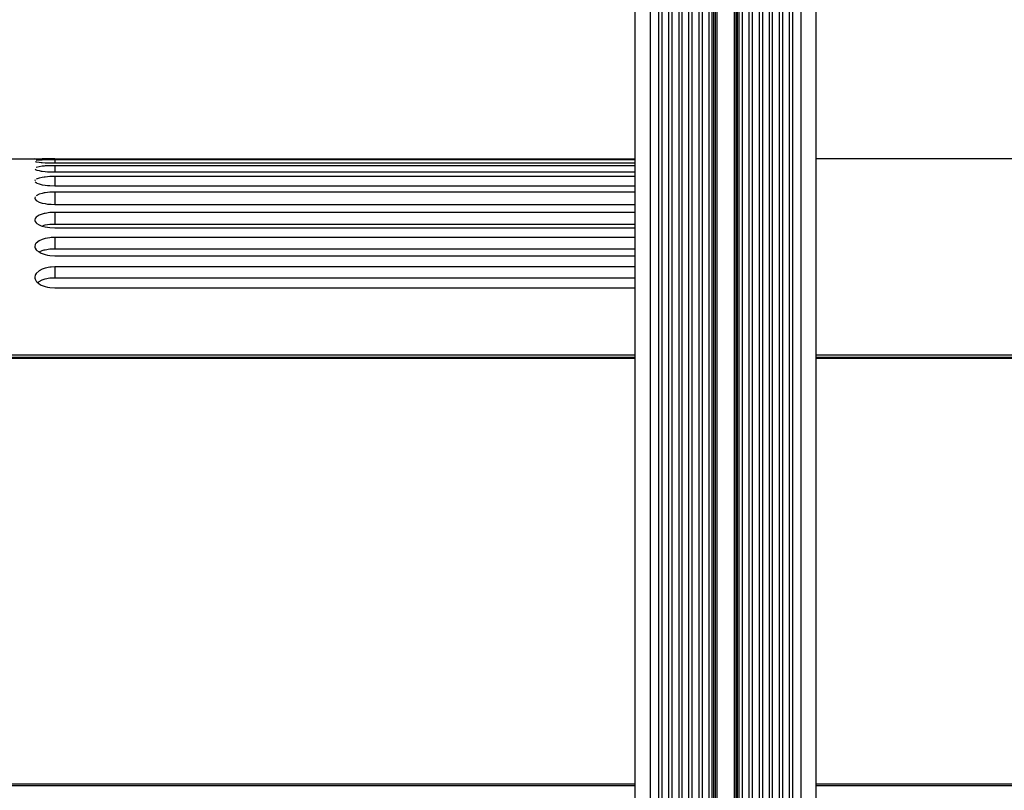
# Model space of a CAD drawing. Header units: millimetres. Extents: x -721 to -161, y -237 to 477.
# Tile 15 of 40: x -617 to -422, y 12 to 166. Entities that reach past the tile are written whole.
import ezdxf

# ---------------------------------------------------------------- set-up
doc = ezdxf.new("R2010")
doc.units = ezdxf.units.MM

# ---------------------------------------------------------------- blocks, each defined once
blk = doc.blocks.new('Haltebuegel-L10__31', base_point=(-495.09, -28.13))
at = {"color": 7, "linetype": 'Continuous'}
for p, q in [((-495.09, 234.52), (-495.09, -0.69)), ((-479.14, 234.52), (-479.14, 6.71)), ((-475.04, 234.52), (-475.04, 6.71)), ((-459.09, 234.52), (-459.09, -28.13))]:
    blk.add_line(p, q, dxfattribs=at)
at = {"color": 1, "linetype": 'Continuous'}
for p, q in [((-492.09, 234.52), (-492.09, -0.59)), ((-490.4, 234.52), (-490.4, -0.54)), ((-489.74, 234.52), (-489.74, -0.52)), ((-488.43, 234.52), (-488.43, 0.98)), ((-487.78, 234.52), (-487.78, 1.99)), ((-486.4, 234.52), (-486.4, 3.11)), ((-485.74, 234.52), (-485.74, 3.62)), ((-484.43, 234.52), (-484.43, 4.63)), ((-483.78, 234.52), (-483.78, 5.12)), ((-482.4, 234.52), (-482.4, 5.6)), ((-481.74, 234.52), (-481.74, 5.82)), ((-480.43, 234.52), (-480.43, 6.27)), ((-479.78, 234.52), (-479.78, 6.5)), ((-479.44, 234.52), (-479.44, 6.61)), ((-478.84, 234.52), (-478.84, 6.71)), ((-475.34, 234.52), (-475.34, 6.71)), ((-474.74, 234.52), (-474.74, 6.71)), ((-474.4, 234.52), (-474.4, 6.71)), ((-473.74, 234.52), (-473.74, 6.55)), ((-472.43, 234.52), (-472.43, 6.1)), ((-471.78, 234.52), (-471.78, 5.87)), ((-470.4, 234.52), (-470.4, 5.4)), ((-469.74, 234.52), (-469.74, 5.17)), ((-468.43, 234.52), (-468.43, 4.24)), ((-467.78, 234.52), (-467.78, 3.73)), ((-466.4, 234.52), (-466.4, 2.66)), ((-465.74, 234.52), (-465.74, 2.15)), ((-464.43, 234.52), (-464.43, 0.21)), ((-463.78, 234.52), (-463.78, -0.79)), ((-462.09, 234.52), (-462.09, -5.46))]:
    blk.add_line(p, q, dxfattribs=at)
blk = doc.blocks.new('Haltebuegel-kpl_1__35', base_point=(-557.27, -96.44))
blk.add_blockref('Haltebuegel-L10__31', (-495.09, -28.13))
blk = doc.blocks.new('Deckelprofil_seitlich_2__48', base_point=(-635.49, 13.35))
at = {"color": 1, "linetype": 'Continuous'}
for p, q in [((-495.09, 98.37), (-635.49, 98.37)), ((-265.49, 98.37), (-459.09, 98.37)), ((-632.45, 13.71), (-495.09, 13.71)), ((-459.09, 13.71), (-268.81, 13.71)), ((-631.97, 13.35), (-495.09, 13.35)), ((-459.09, 13.35), (-269.37, 13.35))]:
    blk.add_line(p, q, dxfattribs=at)
at = {"color": 7, "linetype": 'Continuous'}
for p, q in [((-635.49, 98.37), (-495.09, 98.37)), ((-459.09, 98.37), (-265.49, 98.37))]:
    blk.add_line(p, q, dxfattribs=at)
blk = doc.blocks.new('Deckelprofil__50', base_point=(-635.49, 98.54))
at = {"color": 7, "linetype": 'Continuous'}
for p, q in [((-635.49, 137.91), (-612.99, 137.99)), ((-614.49, 138.02), (-613.63, 138)), ((-614.41, 137.46), (-614.22, 137.4)), ((-613.63, 137.7), (-614.22, 137.63)), ((-614.22, 137.4), (-614.07, 137.37)), ((-614.07, 137.37), (-613.63, 137.31)), ((-613.63, 138), (-612.99, 137.99)), ((-612.99, 137.74), (-613.63, 137.7)), ((-613.63, 137.31), (-613.18, 137.26)), ((-613.18, 137.26), (-612.99, 137.25)), ((-612.27, 137.98), (-612.99, 137.99)), ((-612.99, 137.99), (-612.81, 137.98)), ((-612.43, 137.76), (-612.99, 137.74)), ((-612.99, 137.25), (-612.44, 137.21)), ((-612.81, 137.98), (-612.43, 137.98)), ((-612.44, 137.21), (-611.93, 137.19)), ((-612.43, 137.98), (-610.86, 137.97)), ((-611.49, 137.78), (-612.43, 137.76)), ((-610.49, 137.97), (-612.27, 137.98)), ((-611.93, 137.19), (-611.5, 137.17)), ((-611.5, 137.17), (-610.49, 137.16)), ((-610.49, 137.79), (-611.49, 137.78)), ((-610.86, 137.97), (-610.49, 137.97)), ((-610.49, 137.97), (-495.09, 137.97)), ((-610.49, 137.97), (-495.09, 137.97)), ((-495.09, 137.79), (-610.49, 137.79)), ((-610.49, 137.16), (-495.09, 137.16)), ((-459.09, 138.02), (-265.49, 138.02)), ((-614.41, 135.92), (-614.22, 135.81)), ((-613.63, 136.42), (-614.22, 136.26)), ((-614.22, 135.81), (-614.07, 135.76)), ((-614.07, 135.76), (-613.63, 135.64)), ((-612.99, 136.5), (-613.63, 136.42)), ((-613.63, 135.64), (-613.18, 135.56)), ((-613.18, 135.56), (-612.99, 135.53)), ((-612.59, 136.54), (-612.99, 136.5)), ((-612.99, 135.53), (-612.44, 135.46)), ((-612.43, 136.56), (-612.59, 136.54)), ((-612.44, 135.46), (-611.93, 135.42)), ((-611.49, 136.61), (-612.43, 136.56)), ((-611.93, 135.42), (-611.5, 135.39)), ((-611.5, 135.39), (-610.49, 135.37)), ((-611.22, 136.61), (-611.49, 136.61)), ((-610.49, 136.62), (-611.22, 136.61)), ((-495.09, 136.62), (-610.49, 136.62)), ((-610.49, 135.37), (-495.09, 135.37)), ((-614.41, 133.78), (-614.49, 133.6)), ((-614.41, 133.41), (-614.22, 133.25)), ((-613.63, 134.16), (-614.22, 133.93)), ((-614.22, 133.25), (-614.07, 133.17)), ((-612.99, 134.29), (-613.63, 134.16)), ((-612.59, 134.35), (-612.99, 134.29)), ((-612.43, 134.37), (-612.59, 134.35)), ((-611.49, 134.45), (-612.43, 134.37)), ((-611.22, 134.47), (-611.49, 134.45)), ((-610.49, 134.48), (-611.22, 134.47)), ((-495.09, 134.48), (-610.49, 134.48)), ((-614.07, 133.17), (-613.63, 133)), ((-613.63, 133), (-613.18, 132.88)), ((-613.18, 132.88), (-612.99, 132.84)), ((-612.99, 132.84), (-612.44, 132.74)), ((-612.43, 131.23), (-612.59, 131.2)), ((-612.44, 132.74), (-611.93, 132.68)), ((-611.49, 131.34), (-612.43, 131.23)), ((-611.93, 132.68), (-611.5, 132.65)), ((-611.5, 132.65), (-610.49, 132.61)), ((-611.22, 131.35), (-611.49, 131.34)), ((-610.49, 131.37), (-611.22, 131.35)), ((-610.49, 132.61), (-495.09, 132.61)), ((-495.09, 131.37), (-610.49, 131.37)), ((-614.41, 130.42), (-614.49, 130.19)), ((-614.49, 130.19), (-614.41, 129.94)), ((-614.41, 129.94), (-614.22, 129.73)), ((-613.63, 130.93), (-614.22, 130.62)), ((-614.22, 129.73), (-614.07, 129.62)), ((-614.07, 129.62), (-613.63, 129.4)), ((-612.99, 131.12), (-613.63, 130.93)), ((-613.63, 129.4), (-613.18, 129.25)), ((-612.59, 131.2), (-612.99, 131.12)), ((-613.18, 129.25), (-612.99, 129.19)), ((-612.99, 129.19), (-612.44, 129.07)), ((-612.44, 129.07), (-611.93, 128.99)), ((-611.93, 128.99), (-611.5, 128.94)), ((-611.5, 128.94), (-611.23, 128.98)), ((-611.5, 128.94), (-610.49, 128.9)), ((-611.23, 128.98), (-610.49, 128.9)), ((-610.49, 127.32), (-611.22, 127.3)), ((-610.49, 128.9), (-495.09, 128.9)), ((-610.49, 128.9), (-495.09, 128.9)), ((-610.49, 128.9), (-495.09, 128.9)), ((-495.09, 127.32), (-610.49, 127.32)), ((-614.41, 126.13), (-614.49, 125.84)), ((-614.49, 125.84), (-614.47, 125.7)), ((-614.47, 125.7), (-614.41, 125.54)), ((-614.22, 126.38), (-614.41, 126.13)), ((-614.41, 125.54), (-614.22, 125.28)), ((-613.63, 126.77), (-614.22, 126.38)), ((-612.99, 127), (-613.63, 126.77)), ((-612.59, 127.1), (-612.99, 127)), ((-612.43, 127.14), (-612.59, 127.1)), ((-611.49, 127.28), (-612.43, 127.14)), ((-611.22, 127.3), (-611.49, 127.28)), ((-614.22, 125.28), (-614.07, 125.14)), ((-614.07, 125.14), (-613.63, 124.87)), ((-613.63, 124.87), (-613.18, 124.68)), ((-613.18, 124.68), (-612.99, 124.62)), ((-612.99, 124.62), (-612.59, 124.79)), ((-612.99, 124.62), (-612.44, 124.46)), ((-612.59, 124.79), (-612.44, 124.83)), ((-612.44, 124.83), (-611.5, 124.96)), ((-612.44, 124.46), (-611.93, 124.37)), ((-611.93, 124.37), (-611.5, 124.31)), ((-611.5, 124.96), (-611.23, 124.99)), ((-611.5, 124.31), (-610.49, 124.26)), ((-611.23, 124.99), (-610.49, 125.01)), ((-610.49, 125.01), (-495.09, 125.01)), ((-610.49, 124.26), (-495.09, 124.26)), ((-610.49, 124.26), (-495.09, 124.26)), ((-613.63, 121.69), (-614.22, 121.23)), ((-612.99, 121.97), (-613.63, 121.69)), ((-612.59, 122.09), (-612.99, 121.97)), ((-612.43, 122.13), (-612.59, 122.09)), ((-611.49, 122.29), (-612.43, 122.13)), ((-611.22, 122.32), (-611.49, 122.29)), ((-610.49, 122.35), (-611.22, 122.32)), ((-495.09, 122.35), (-610.49, 122.35)), ((-614.41, 120.93), (-614.49, 120.58)), ((-614.49, 120.58), (-614.47, 120.41)), ((-614.47, 120.41), (-614.41, 120.22)), ((-614.34, 121.07), (-614.41, 120.93)), ((-614.41, 120.22), (-614.22, 119.92)), ((-614.22, 121.23), (-614.34, 121.07)), ((-614.22, 119.92), (-614.07, 119.76)), ((-614.07, 119.76), (-613.63, 119.46)), ((-613.63, 119.46), (-612.99, 119.74)), ((-612.99, 119.74), (-612.59, 119.86)), ((-612.59, 119.86), (-612.44, 119.9)), ((-612.44, 119.9), (-611.5, 120.06)), ((-611.5, 120.06), (-611.23, 120.09)), ((-611.23, 120.09), (-610.49, 120.12)), ((-610.49, 120.12), (-495.09, 120.12)), ((-613.63, 119.46), (-613.18, 119.21)), ((-613.18, 119.21), (-612.99, 119.13)), ((-612.99, 119.13), (-612.44, 118.96)), ((-612.44, 118.96), (-611.93, 118.84)), ((-611.93, 118.84), (-611.5, 118.78)), ((-611.5, 118.78), (-610.49, 118.72)), ((-610.49, 118.72), (-495.09, 118.72)), ((-610.49, 118.72), (-495.09, 118.72)), ((-613.63, 115.72), (-614.22, 115.19)), ((-612.99, 116.04), (-613.63, 115.72)), ((-612.59, 116.18), (-612.99, 116.04)), ((-612.43, 116.23), (-612.59, 116.18)), ((-611.49, 116.42), (-612.43, 116.23)), ((-611.22, 116.45), (-611.49, 116.42)), ((-610.49, 116.49), (-611.22, 116.45)), ((-495.09, 116.49), (-610.49, 116.49)), ((-614.41, 114.84), (-614.49, 114.44)), ((-614.49, 114.44), (-614.47, 114.25)), ((-614.47, 114.25), (-614.41, 114.03)), ((-614.34, 115.01), (-614.41, 114.84)), ((-614.41, 114.03), (-614.22, 113.68)), ((-614.22, 115.19), (-614.34, 115.01)), ((-614.22, 113.68), (-614.07, 113.5)), ((-613.63, 113.58), (-612.99, 113.91)), ((-612.99, 113.91), (-612.59, 114.05)), ((-612.59, 114.05), (-612.44, 114.1)), ((-612.44, 114.1), (-611.5, 114.29)), ((-611.5, 114.29), (-611.23, 114.32)), ((-611.23, 114.32), (-610.49, 114.35)), ((-610.49, 114.35), (-495.09, 114.35)), ((-614.07, 113.5), (-613.63, 113.13)), ((-613.9, 113.35), (-613.63, 113.58)), ((-613.63, 113.13), (-613.18, 112.87)), ((-613.18, 112.87), (-612.99, 112.78)), ((-612.99, 112.78), (-612.44, 112.58)), ((-612.44, 112.58), (-611.93, 112.45)), ((-611.93, 112.45), (-611.5, 112.38)), ((-611.5, 112.38), (-610.49, 112.31)), ((-610.49, 112.31), (-495.09, 112.31)), ((-610.49, 112.31), (-495.09, 112.31))]:
    blk.add_line(p, q, dxfattribs=at)
at = {"color": 1, "linetype": 'Continuous'}
for p, q in [((-610.49, 137.79), (-610.49, 137.16)), ((-610.49, 136.62), (-610.49, 135.37)), ((-610.49, 134.48), (-610.49, 132.61)), ((-610.49, 131.37), (-610.49, 128.9)), ((-610.49, 127.32), (-610.49, 125.01)), ((-610.49, 122.35), (-610.49, 120.12)), ((-610.49, 116.49), (-610.49, 114.35)), ((-495.09, 98.97), (-635.49, 98.97)), ((-635.49, 98.54), (-495.09, 98.54)), ((-265.49, 98.97), (-459.09, 98.97)), ((-459.09, 98.54), (-265.49, 98.54))]:
    blk.add_line(p, q, dxfattribs=at)
blk = doc.blocks.new('Gehaeuse_kpl__85', base_point=(-635.49, -225.96))
for name, p in [('Deckelprofil__50', (-635.49, 98.54)), ('Deckelprofil_seitlich_2__48', (-635.49, 13.35))]:
    blk.add_blockref(name, p)
blk = doc.blocks.new('L10-für-dxf-Internet__87', base_point=(-720.84, -236.98))
for name, p in [('Haltebuegel-kpl_1__35', (-557.27, -96.44)), ('Gehaeuse_kpl__85', (-635.49, -225.96))]:
    blk.add_blockref(name, p)
blk = doc.blocks.new('SA_LinksA', base_point=(-491, 104))
blk.add_blockref('L10-für-dxf-Internet__87', (-720.84, -236.98))

msp = doc.modelspace()

# ---------------------------------------------------------------- block references
msp.add_blockref('SA_LinksA', (-491, 104))

doc.saveas('drawing.dxf')
